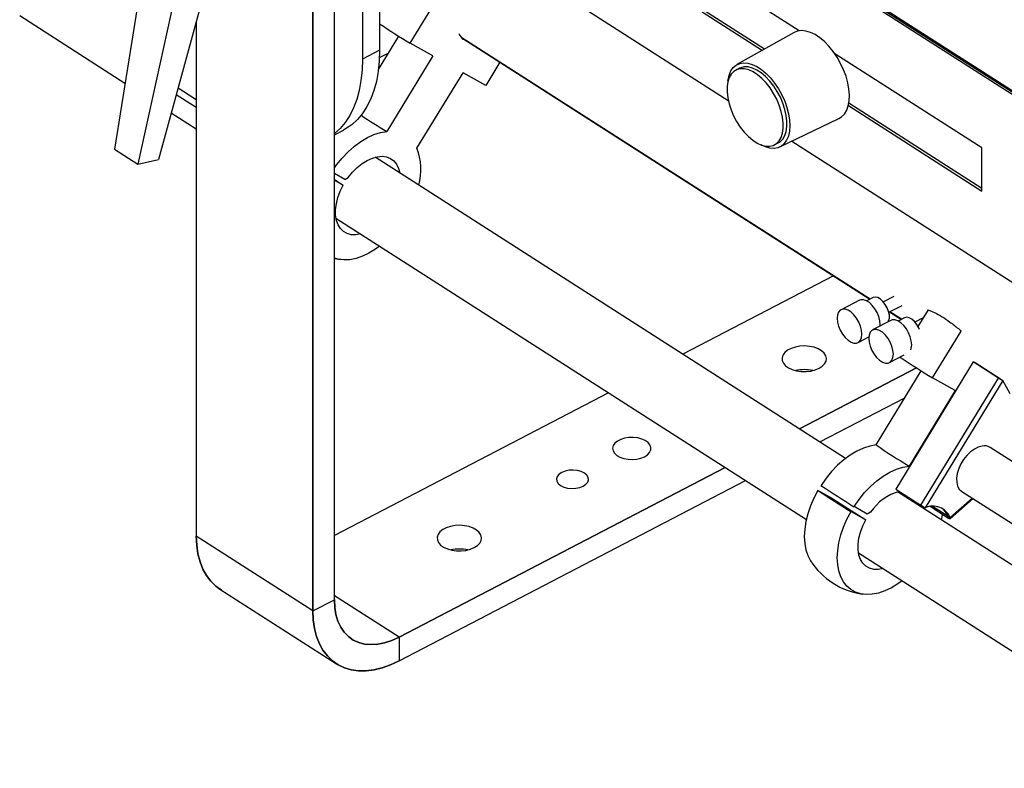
# Model space of a CAD drawing. Header units: millimetres. Extents: x 12 to 1823, y -1370 to 535.
# Tile 5 of 18: x 882 to 1221, y -805 to -547. Entities that reach past the tile are written whole.
import ezdxf

# ---------------------------------------------------------------- set-up
doc = ezdxf.new("R2010")
doc.units = ezdxf.units.MM

msp = doc.modelspace()

# ---------------------------------------------------------------- linework, layer by layer
at = {"color": 9, "linetype": 'Continuous', "lineweight": 25}
for p, q in [((1367.73, -663.37), (1095.81, -489.15)), ((1101.56, -494.04), (1367.54, -664.46)), ((1008.25, -499.07), (1125.99, -574.5)), ((990.23, -746.61), (990.23, -520.77)), ((942.64, -547.28), (942.64, -724.74)), ((1174.85, -643.01), (1034.15, -552.86)), ((942.64, -574.26), (936.36, -570.23)), ((1147.9, -588.55), (1325.96, -702.63)), ((1162.27, -635), (1110.34, -662.01)), ((1185.69, -649.95), (1181.65, -647.36)), ((1150.5, -687.74), (1190.92, -666.72)), ((1190.92, -666.72), (1150.5, -687.74)), ((1084.76, -675.31), (990.23, -724.48)), ((1157.53, -692.25), (1186.86, -676.99)), ((1012.52, -759.51), (1124.92, -701.04)), ((1124.93, -701.04), (1012.52, -759.51)), ((1012.52, -767.67), (1131.96, -705.55)), ((1202.47, -718.3), (1210.11, -711.59)), ((1012.52, -759.51), (990.23, -745.23))]:
    msp.add_line(p, q, dxfattribs=at)
at = {"color": 7, "linetype": 'Continuous', "lineweight": 25}
for p, q in [((1096.01, -489.62), (1367.67, -663.68)), ((999.89, -508.87), (999.89, -560.29)), ((1005.83, -505.78), (1005.83, -557.19)), ((982.8, -750.47), (982.8, -517.75)), ((982.81, -517.75), (982.81, -750.47)), ((990.23, -746.6), (990.23, -520.77)), ((924.39, -528.99), (914.41, -591.34)), ((948.34, -526.46), (929.62, -594.87)), ((1150.43, -550.51), (1117.02, -529.1)), ((936.77, -531.23), (922.44, -596.49)), ((1016.32, -554.78), (1026.15, -538.65)), ((881.77, -545.25), (918.06, -568.5)), ((1117.02, -543.96), (1137.75, -557.24)), ((1138.47, -556.84), (1117.77, -543.58)), ((942.64, -547.28), (942.64, -724.74)), ((1005.43, -563.87), (1012.45, -552.36)), ((1034.22, -552.95), (1174.81, -643.03)), ((1148.73, -551.09), (1129, -562.15)), ((1024.13, -559.15), (1016.32, -554.78)), ((1035.09, -553.51), (1034.59, -553.46)), ((1005.83, -557.19), (999.89, -560.29)), ((1005.78, -559.7), (1008.99, -558.03)), ((1024.13, -559.15), (1008.27, -585.16)), ((1213.41, -590.86), (1162.72, -558.38)), ((1047.27, -561.31), (1042.38, -569.33)), ((1018.71, -590.99), (1034.57, -564.97)), ((1042.38, -569.33), (1034.57, -564.97)), ((1129.83, -563.41), (1128.56, -564.07)), ((935.75, -572.45), (942.64, -576.86)), ((1167.39, -576.24), (1213.41, -605.72)), ((1213.41, -604.86), (1167.56, -575.48)), ((934.03, -578.73), (942.64, -584.25)), ((1143.77, -590.54), (1164.15, -580.73)), ((990.23, -586.32), (993.36, -584.69)), ((1141.95, -589.79), (1143.21, -589.14)), ((914.41, -591.34), (922.44, -596.49)), ((1213.41, -605.72), (1213.41, -590.86)), ((922.44, -596.49), (929.62, -594.87)), ((1166.39, -697.92), (1004.28, -594.05)), ((993.83, -601.71), (990.23, -599.71)), ((990.23, -601.74), (993.32, -603.72)), ((990.23, -601.99), (993.32, -603.72)), ((993.83, -601.71), (995, -601.09)), ((990.79, -615.1), (1152.91, -718.97)), ((990.23, -628.98), (992.3, -629.37)), ((1162.27, -635), (1110.34, -662.01)), ((1171.18, -643.39), (1164.87, -646.68)), ((1175.89, -642.46), (1173.71, -643.6)), ((1183.09, -642.1), (1179.5, -643.97)), ((1181.35, -647.52), (1185.88, -645.16)), ((1181.6, -647.38), (1185.65, -649.98)), ((1194.87, -646.68), (1191.37, -652.41)), ((1182.03, -650.34), (1175.71, -653.62)), ((1186.74, -649.41), (1184.55, -650.55)), ((1193.19, -649.44), (1190.34, -650.92)), ((1196.38, -670.15), (1206.22, -654.02)), ((1170.73, -657.94), (1174.41, -656.03)), ((1181.57, -664.89), (1186.64, -662.25)), ((1210.45, -664.61), (1183.71, -708.46)), ((1219.15, -670.19), (1210.45, -664.61)), ((1210.45, -664.61), (1211.08, -664.97)), ((1219.78, -670.54), (1211.08, -664.97)), ((1176.96, -693.24), (1192.51, -667.73)), ((1192.42, -714.03), (1219.15, -670.19)), ((1220.59, -671.06), (1193.86, -714.9)), ((1204.2, -674.52), (1196.38, -670.15)), ((1219.15, -670.19), (1219.78, -670.54)), ((1220.59, -671.06), (1219.78, -670.54)), ((1223.17, -675.65), (1220.59, -671.06)), ((1084.76, -675.31), (990.23, -724.48)), ((1204.2, -674.52), (1188.33, -700.53)), ((1157.54, -692.25), (1186.86, -676.99)), ((1308.14, -753.02), (1216.22, -694.13)), ((1012.52, -767.67), (1131.96, -705.55)), ((1162, -711.79), (1156.92, -708.96)), ((1183.71, -708.46), (1192.42, -714.03)), ((1162, -711.79), (1173.38, -719.08)), ((1300.27, -783.7), (1184.34, -709.42)), ((1202.46, -718.69), (1210.36, -711.75)), ((1206.51, -709.28), (1298.43, -768.18)), ((1173.89, -717.08), (1169.34, -714.54)), ((1192.68, -714.2), (1192.81, -714.85)), ((1201.94, -718.57), (1195.59, -714.5)), ((1201.67, -717.79), (1196.42, -714.43)), ((1168.3, -716.25), (1173.38, -719.08)), ((1175.06, -716.46), (1173.89, -717.08)), ((1202.47, -718.3), (1201.67, -717.79)), ((1201.94, -718.57), (1201.67, -717.79)), ((982.8, -750.47), (942.64, -724.74)), ((1170.86, -730.47), (1286.78, -804.75)), ((950.78, -742.96), (990.94, -768.69)), ((982.81, -750.47), (990.23, -746.61)), ((1012.52, -759.51), (1012.52, -767.67))]:
    msp.add_line(p, q, dxfattribs=at)
at = {"color": 7, "linetype": 'Continuous', "lineweight": 25, "flags": 128}
for points in [[(1034.59, -553.46), (1033.38, -551.77), (1033.22, -551.54)], [(1157.54, -552.87), (1155.91, -551.79), (1154.29, -551.02), (1152.72, -550.56), (1151.23, -550.43), (1149.86, -550.63), (1148.73, -551.09)], [(1164.15, -580.73), (1165.08, -580.15), (1166.05, -579.17), (1166.81, -577.9), (1167.36, -576.37), (1167.68, -574.62), (1167.76, -572.69), (1167.6, -570.6), (1167.21, -568.42), (1166.59, -566.18), (1165.76, -563.93), (1164.73, -561.73), (1163.53, -559.61), (1162.18, -557.62), (1160.71, -555.81), (1159.15, -554.22), (1157.54, -552.87)], [(1005.83, -557.19), (1005.71, -560.96), (1005.34, -564.54), (1004.72, -567.92), (1003.87, -571.07), (1002.78, -573.98), (1001.45, -576.63), (999.91, -579), (998.16, -581.08), (996.21, -582.85), (994.07, -584.3), (993.36, -584.69)], [(999.89, -560.29), (999.77, -564.05), (999.39, -567.63), (998.78, -571.01), (997.92, -574.17), (996.83, -577.08), (995.51, -579.72), (993.97, -582.09), (992.22, -584.17), (990.27, -585.94), (990.23, -585.96)], [(1125.9, -567.8), (1125.95, -567.4), (1126.32, -565.75), (1126.92, -564.32), (1127.74, -563.16), (1128.75, -562.3), (1129.94, -561.75), (1131.27, -561.52), (1132.72, -561.62), (1134.26, -562.05), (1135.84, -562.8), (1137.44, -563.85), (1139.02, -565.17), (1140.55, -566.75), (1141.98, -568.53), (1143.29, -570.49), (1144.45, -572.58), (1145.44, -574.75), (1146.22, -576.96), (1146.79, -579.15), (1147.13, -581.27), (1147.23, -583.29), (1147.09, -585.14), (1146.72, -586.8), (1146.11, -588.23), (1145.3, -589.38), (1144.28, -590.25), (1143.1, -590.8), (1141.77, -591.02), (1140.32, -590.92), (1138.78, -590.49), (1137.36, -589.84)], [(1137.36, -565.01), (1135.83, -564.02), (1134.33, -563.34), (1132.87, -562.96), (1131.51, -562.92), (1130.27, -563.21), (1129.83, -563.41)], [(1136.09, -565.67), (1134.57, -564.68), (1133.06, -563.99), (1131.61, -563.62), (1130.25, -563.58), (1129.01, -563.87), (1127.92, -564.47), (1127.02, -565.39), (1126.32, -566.59), (1125.84, -568.04), (1125.59, -569.71), (1125.57, -571.56), (1125.8, -573.55), (1126.26, -575.61), (1126.94, -577.71), (1127.83, -579.79), (1128.89, -581.8), (1130.12, -583.69), (1131.47, -585.41), (1132.92, -586.92), (1134.42, -588.19), (1135.94, -589.18), (1137.45, -589.87), (1138.9, -590.24), (1140.26, -590.28), (1141.5, -589.99), (1142.59, -589.39), (1143.49, -588.47), (1144.19, -587.27), (1144.68, -585.82), (1144.93, -584.15), (1144.94, -582.3), (1144.71, -580.31), (1144.25, -578.25), (1143.57, -576.15), (1142.68, -574.07), (1141.62, -572.06), (1140.39, -570.17), (1139.04, -568.45), (1137.59, -566.94), (1136.09, -565.67)], [(1143.21, -589.14), (1143.85, -588.73), (1144.75, -587.82), (1145.46, -586.62), (1145.94, -585.16), (1146.19, -583.49), (1146.2, -581.64), (1145.97, -579.66), (1145.51, -577.59), (1144.83, -575.49), (1143.95, -573.41), (1142.88, -571.41), (1141.65, -569.52), (1140.3, -567.8), (1138.86, -566.28), (1137.36, -565.01)], [(990.23, -597.75), (991.02, -596.67), (992.93, -594.34), (994.98, -592.21), (997.13, -590.3), (999.35, -588.66), (1001.61, -587.31), (1003.88, -586.27), (1006.11, -585.55), (1008.27, -585.16)], [(995, -601.09), (996.48, -599.26), (998.1, -597.64), (999.81, -596.26), (1001.57, -595.15), (1003.34, -594.35), (1005.06, -593.88), (1006.7, -593.74), (1008.22, -593.95), (1009.58, -594.49), (1010.74, -595.35), (1011.67, -596.52), (1012.36, -597.95), (1012.75, -599.48)], [(999.27, -620.53), (997.64, -620.82), (996.06, -620.78), (994.62, -620.41), (993.36, -619.7), (992.32, -618.69), (991.51, -617.39), (990.95, -615.84), (990.67, -614.08), (990.66, -612.14), (990.93, -610.09), (991.48, -607.96), (992.28, -605.82), (993.32, -603.72)], [(1005.84, -624.74), (1004.36, -625.81), (1002.13, -627.16), (999.9, -628.22), (997.7, -628.97), (995.56, -629.39), (993.51, -629.48), (991.58, -629.24), (990.23, -628.84)], [(1178.34, -652.26), (1178.36, -651.75), (1178.24, -650.43), (1177.88, -649.03), (1177.3, -647.62), (1176.53, -646.3), (1175.62, -645.14), (1174.63, -644.21), (1173.6, -643.55), (1172.61, -643.21), (1171.7, -643.21), (1171.18, -643.39)], [(1181.07, -650.84), (1181.27, -650.49), (1181.52, -649.58), (1181.52, -648.47), (1181.27, -647.24), (1180.8, -645.99), (1180.13, -644.8), (1179.32, -643.77), (1178.43, -642.97), (1177.52, -642.47), (1176.66, -642.29), (1175.92, -642.45), (1175.89, -642.46)], [(1163.55, -649.59), (1163.67, -650.91), (1164.04, -652.31), (1164.62, -653.71), (1165.38, -655.03), (1166.29, -656.19), (1167.29, -657.13), (1168.31, -657.78), (1169.31, -658.12), (1170.21, -658.12), (1170.98, -657.79), (1171.56, -657.13), (1171.93, -656.19), (1172.05, -655.03), (1171.93, -653.71), (1171.56, -652.31), (1170.98, -650.91), (1170.21, -649.59), (1169.31, -648.43), (1168.31, -647.49), (1167.29, -646.83), (1166.29, -646.5), (1165.38, -646.49), (1164.62, -646.83), (1164.04, -647.49), (1163.67, -648.42), (1163.55, -649.59)], [(1188.9, -660.44), (1189.09, -659.86), (1189.21, -658.7), (1189.09, -657.38), (1188.72, -655.97), (1188.14, -654.57), (1187.37, -653.25), (1186.47, -652.09), (1185.47, -651.15), (1184.45, -650.5), (1183.45, -650.16), (1182.54, -650.16), (1182.03, -650.34)], [(1191.88, -653.49), (1191.64, -652.93), (1190.97, -651.75), (1190.16, -650.72), (1189.27, -649.92), (1188.36, -649.41), (1187.5, -649.24), (1186.76, -649.4), (1186.74, -649.41)], [(1174.39, -656.53), (1174.52, -657.85), (1174.88, -659.25), (1175.46, -660.66), (1176.23, -661.98), (1177.14, -663.14), (1178.13, -664.08), (1179.16, -664.73), (1180.15, -665.07), (1181.06, -665.07), (1181.82, -664.73), (1182.41, -664.08), (1182.77, -663.14), (1182.89, -661.98), (1182.77, -660.66), (1182.41, -659.26), (1181.82, -657.86), (1181.06, -656.54), (1180.15, -655.37), (1179.16, -654.44), (1178.13, -653.78), (1177.14, -653.44), (1176.23, -653.44), (1175.46, -653.78), (1174.88, -654.44), (1174.52, -655.37), (1174.39, -656.53)], [(1157.29, -666.84), (1158.39, -666.13), (1159.2, -665.3), (1159.69, -664.38), (1159.82, -663.43), (1159.59, -662.49), (1159.02, -661.59), (1158.12, -660.79), (1156.95, -660.11), (1155.55, -659.6), (1154, -659.27), (1152.36, -659.15), (1150.71, -659.23), (1149.13, -659.51), (1147.69, -659.98), (1146.46, -660.62), (1145.5, -661.4), (1144.85, -662.27), (1144.54, -663.21), (1144.59, -664.17), (1144.99, -665.09), (1145.73, -665.95), (1146.77, -666.69), (1148.06, -667.29), (1149.55, -667.71), (1151.15, -667.94), (1152.81, -667.96), (1154.43, -667.78), (1155.95, -667.4), (1157.29, -666.84)], [(1097.15, -697.31), (1098.16, -696.64), (1098.88, -695.86), (1099.27, -695), (1099.31, -694.12), (1098.99, -693.25), (1098.33, -692.46), (1097.37, -691.76), (1096.17, -691.22), (1094.77, -690.85), (1093.27, -690.68), (1091.74, -690.71), (1090.26, -690.94), (1088.92, -691.37), (1087.78, -691.96), (1086.91, -692.69), (1086.35, -693.51), (1086.14, -694.39), (1086.28, -695.27), (1086.77, -696.11), (1087.58, -696.86), (1088.67, -697.48), (1089.98, -697.94), (1091.44, -698.21), (1092.97, -698.28), (1094.48, -698.15), (1095.9, -697.82), (1097.15, -697.31)], [(1176.96, -693.24), (1174.79, -693.63), (1172.56, -694.35), (1170.3, -695.39), (1168.04, -696.74), (1165.81, -698.38), (1163.66, -700.28), (1161.61, -702.42), (1159.7, -704.75), (1157.96, -707.25)], [(1213.48, -693.63), (1212.16, -693.99), (1210.81, -694.67), (1209.48, -695.64), (1208.23, -696.85), (1207.1, -698.26), (1206.15, -699.81), (1205.42, -701.44), (1204.92, -703.09), (1204.7, -704.67), (1204.74, -706.13), (1205.06, -707.42), (1205.63, -708.46), (1206.44, -709.23), (1206.51, -709.28)], [(1075.99, -707.46), (1076.92, -706.83), (1077.54, -706.08), (1077.8, -705.27), (1077.68, -704.44), (1077.2, -703.66), (1076.39, -702.98), (1075.3, -702.44), (1074, -702.08), (1072.59, -701.93), (1071.16, -702), (1069.81, -702.27), (1068.62, -702.74), (1067.69, -703.37), (1067.07, -704.12), (1066.81, -704.94), (1066.93, -705.76), (1067.4, -706.54), (1068.22, -707.23), (1069.31, -707.77), (1070.61, -708.12), (1072.02, -708.27), (1073.45, -708.21), (1074.8, -707.93), (1075.99, -707.46)], [(1169.34, -714.54), (1171.08, -712.04), (1172.99, -709.71), (1175.04, -707.58), (1177.19, -705.67), (1179.42, -704.03), (1181.68, -702.68), (1183.94, -701.64), (1186.17, -700.92), (1188.33, -700.53)], [(1156.92, -708.96), (1155.52, -711.6), (1154.35, -714.3), (1153.42, -717.01), (1152.75, -719.7), (1152.34, -722.33), (1152.2, -724.85), (1152.34, -727.23), (1152.74, -729.43), (1153.41, -731.42), (1154.34, -733.18), (1154.36, -733.2)], [(1185.9, -740.11), (1184.42, -741.18), (1182.2, -742.53), (1179.96, -743.59), (1177.76, -744.34), (1175.62, -744.76), (1173.57, -744.85), (1171.64, -744.61), (1169.87, -744.04), (1168.28, -743.15), (1166.89, -741.95), (1165.72, -740.47), (1164.79, -738.72), (1164.12, -736.72), (1163.72, -734.52), (1163.58, -732.14), (1163.72, -729.62), (1164.13, -726.99), (1164.8, -724.3), (1165.73, -721.59), (1166.9, -718.89), (1168.3, -716.25)], [(1179.33, -735.9), (1177.7, -736.19), (1176.12, -736.15), (1174.68, -735.78), (1173.43, -735.07), (1172.38, -734.06), (1171.57, -732.76), (1171.01, -731.21), (1170.73, -729.45), (1170.72, -727.51), (1171, -725.46), (1171.54, -723.33), (1172.34, -721.19), (1173.38, -719.08)], [(1199.75, -717.17), (1199.57, -718.17), (1199.38, -719.06)], [(1202.47, -718.3), (1202.51, -718.44), (1202.51, -718.56), (1202.49, -718.65), (1202.43, -718.71), (1202.34, -718.73), (1202.23, -718.71), (1202.09, -718.66), (1201.94, -718.57)], [(1038.42, -728.67), (1039.52, -727.96), (1040.33, -727.13), (1040.82, -726.21), (1040.95, -725.26), (1040.72, -724.31), (1040.15, -723.42), (1039.25, -722.61), (1038.08, -721.94), (1036.69, -721.43), (1035.13, -721.1), (1033.49, -720.97), (1031.84, -721.05), (1030.26, -721.34), (1028.82, -721.81), (1027.6, -722.45), (1026.63, -723.22), (1025.98, -724.1), (1025.68, -725.04), (1025.72, -725.99), (1026.13, -726.92), (1026.86, -727.78), (1027.9, -728.52), (1029.19, -729.11), (1030.68, -729.54), (1032.28, -729.77), (1033.94, -729.79), (1035.56, -729.61), (1037.08, -729.23), (1038.42, -728.67)], [(942.64, -724.74), (942.79, -727.86), (943.21, -730.81), (943.92, -733.55), (944.9, -736.06), (946.15, -738.31), (947.65, -740.28), (949.39, -741.95), (950.78, -742.96)], [(951.35, -743.31), (951.35, -743.3), (949.39, -741.95), (947.65, -740.28), (946.15, -738.31), (944.9, -736.06), (943.92, -733.55), (943.21, -730.81), (942.79, -727.86), (942.64, -724.74)], [(990.23, -746.6), (990.37, -749.27), (990.79, -751.76), (991.48, -754.04), (992.44, -756.08), (993.65, -757.86), (995.1, -759.35), (996.76, -760.53), (998.62, -761.39), (1000.66, -761.92), (1002.85, -762.11), (1005.16, -761.96), (1007.56, -761.47), (1010.03, -760.65), (1012.52, -759.51)], [(990.23, -746.6), (990.23, -746.6), (990.23, -746.61), (990.23, -746.61), (990.23, -746.61), (990.23, -746.61), (990.23, -746.61)], [(1012.52, -759.51), (1010.03, -760.65), (1007.56, -761.47), (1005.16, -761.96), (1002.85, -762.11), (1000.66, -761.92), (998.62, -761.39), (996.76, -760.53), (995.1, -759.35), (993.65, -757.86), (992.44, -756.09), (991.48, -754.05), (990.79, -751.77), (990.37, -749.28), (990.23, -746.61)], [(1012.52, -767.67), (1009.61, -769.03), (1006.72, -770.06), (1003.89, -770.75), (1001.15, -771.1), (998.51, -771.1), (996.01, -770.76), (993.67, -770.07), (991.51, -769.04), (989.55, -767.68), (987.81, -766.01), (986.31, -764.04), (985.07, -761.79), (984.08, -759.28), (983.37, -756.54), (982.95, -753.6), (982.8, -750.47)], [(982.81, -750.47), (982.95, -753.6), (983.38, -756.54), (984.08, -759.28), (985.07, -761.79), (986.31, -764.04), (987.81, -766.01), (989.55, -767.68), (991.51, -769.04), (993.67, -770.06), (996.01, -770.76), (998.51, -771.1), (1001.15, -771.1), (1003.9, -770.75), (1006.72, -770.06), (1009.61, -769.03), (1012.52, -767.67)]]:
    msp.add_lwpolyline(points, dxfattribs=at)
at = {"color": 7, "linetype": 'Continuous', "lineweight": 25}
for centre, radius, start, end in [((1255.11, -169.23), 453.51, 236.6569, 238.229), ((1170.13, -316.84), 313.36, 236.9933, 238.9006), ((999.34, -598.29), 20.7, 344.8886, 20.6717), ((1424.04, -302.23), 432.66, 236.4952, 238.2523), ((1152.17, -680.16), 12.85, 76.8809, 103.1191), ((1236.92, -642.4), 32.98, 237.3955, 240.3177), ((1278.8, -546.81), 178.37, 235.1803, 239.5226), ((1214.22, -697.39), 3.83, 58.484, 101.069), ((1392.29, -354.13), 425.8, 236.4421, 238.2608), ((1393.27, -352.51), 425.7, 236.4419, 238.261), ((1189.61, -726.1), 17.45, 105.3415, 146.4494), ((1210.19, -686.25), 32.98, 237.3952, 240.3173), ((1196.5, -720.83), 6.48, 22.9153, 114.0326), ((1195.74, -720.12), 6.37, 21.5349, 51.8132), ((1033.3, -741.99), 12.85, 76.8808, 103.1191), ((1176.15, -719.02), 26, 213.0692, 261.6337), ((982.8, -750.47), 0.00157, 241.0741, 294.9907), ((1012.52, -759.51), 0.00157, 2.0365, 55.412), ((1012.52, -767.67), 0.000417, 230.0389, 10.1145)]:
    msp.add_arc(centre, radius, start, end, dxfattribs=at)
at = {"color": 9, "linetype": 'Continuous', "lineweight": 25}
msp.add_arc((942.64, -724.74), 0.00045, 182.9251, 245.2067, dxfattribs=at)
at = {"color": 7, "linetype": 'Continuous', "lineweight": 25}
msp.add_open_spline([(1194.87, -646.68), (1195.6, -646.96), (1197.09, -647.52), (1199.65, -648.97), (1202.41, -650.84), (1204.64, -652.59), (1205.93, -653.7), (1206.25, -653.97)], degree=3, knots=[0, 0, 0, 0, 0.227579, 0.461643, 0.689277, 0.923593, 1, 1, 1, 1], dxfattribs=at)

doc.saveas('drawing.dxf')
